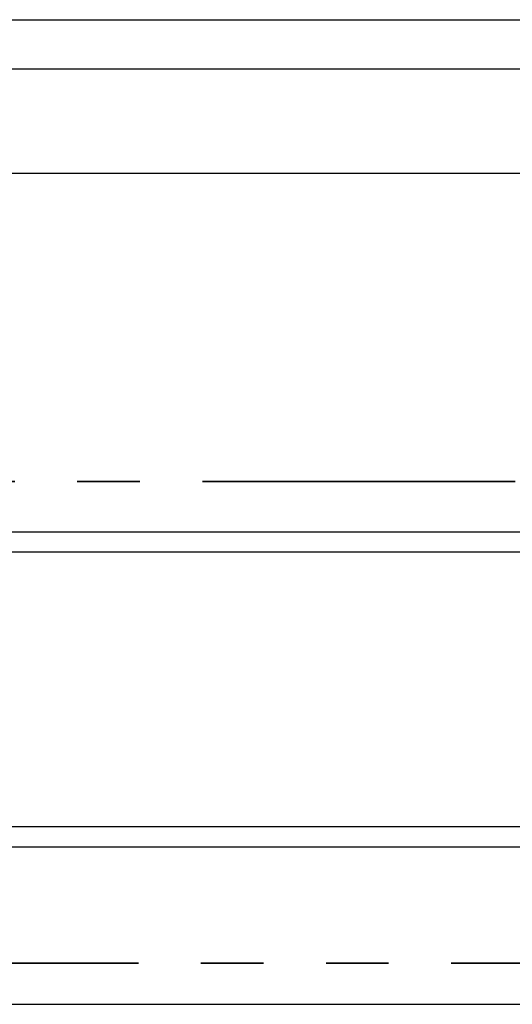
# Model space of a CAD drawing. Header units: millimetres. Extents: x 0 to 841, y 0 to 594.
# Tile 23 of 111: x 109 to 119, y 518 to 538. Entities that reach past the tile are written whole.
import ezdxf

# ---------------------------------------------------------------- set-up
doc = ezdxf.new("R2010")
doc.units = ezdxf.units.MM
doc.linetypes.add('PHANTOM', pattern=[12.7, 6.35, -1.27, 1.27, -1.27, 1.27, -1.27])
doc.layers.add('TRAIT-FORT', color=4, linetype='Continuous', lineweight=25)

msp = doc.modelspace()

# ---------------------------------------------------------------- linework, layer by layer
at = {"color": 7, "linetype": 'PHANTOM', "lineweight": 35}
for p, q in [((271.132, 528.69), (14.841, 528.69)), ((276.184, 518.903), (11.121, 518.903))]:
    msp.add_line(p, q, dxfattribs=at)
at = {"layer": 'TRAIT-FORT', "color": 4, "linetype": 'Continuous', "lineweight": 25}
for p, q in [((107.686, 538.071), (119.686, 538.071)), ((107.686, 537.071), (119.686, 537.071)), ((108.401, 534.951), (119.281, 534.951)), ((91.764, 527.671), (151.764, 527.671)), ((91.764, 527.261), (151.764, 527.261)), ((91.764, 521.681), (151.764, 521.681)), ((91.764, 521.271), (151.764, 521.271)), ((17.275, 518.071), (268.275, 518.071))]:
    msp.add_line(p, q, dxfattribs=at)

doc.saveas('drawing.dxf')
